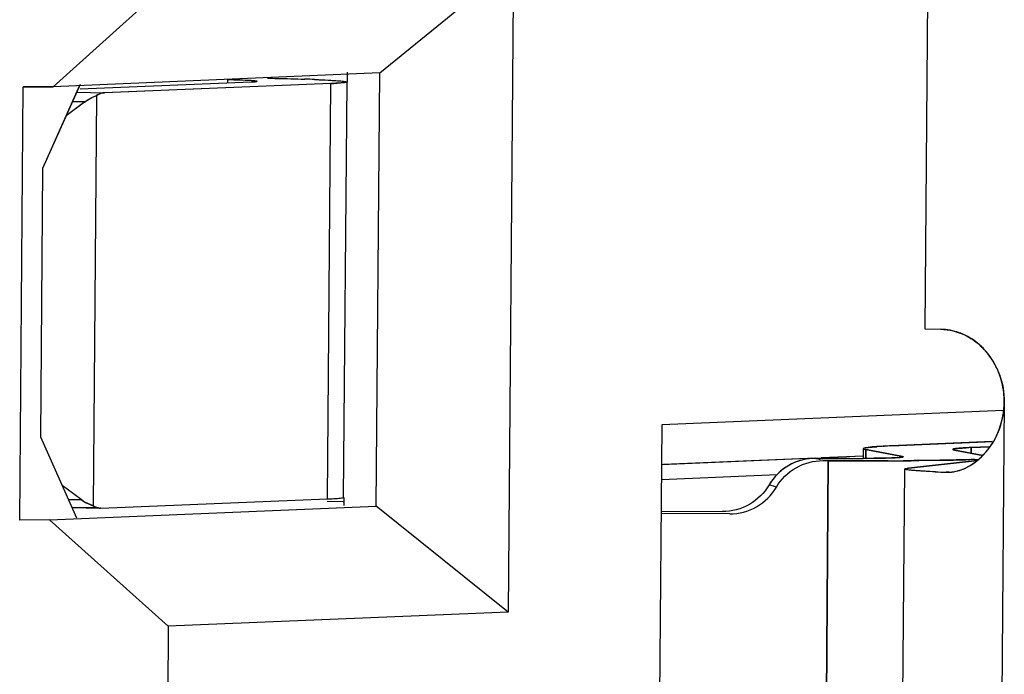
# Model space of a CAD drawing. Header units: millimetres. Extents: x 0 to 1750, y -1720 to 477.
# Tile 165 of 256: x 953.01 to 955.76, y -966.83 to -965. Entities that reach past the tile are written whole.
import ezdxf

# ---------------------------------------------------------------- set-up
doc = ezdxf.new("R2010")
doc.units = ezdxf.units.MM
doc.header["$LTSCALE"] = 92.51
for name, color, linetype in [('101304998_DXF_CONTINUOUS_LINE', 7, 'CONTINUOUS'), ('_101304998_1DXF_CONTINUOUS_LINE', 7, 'CONTINUOUS'), ('MANIFOLD_SOLDXF_CONTINUOUS_LINE', 7, 'CONTINUOUS')]:
    doc.layers.add(name, color=color, linetype=linetype)

msp = doc.modelspace()

# ---------------------------------------------------------------- linework, layer by layer
at = {"layer": '101304998_DXF_CONTINUOUS_LINE'}
for p, q in [((955.5712, -961.3132), (955.5336, -965.8616)), ((954.0118, -965.1468), (954.3855, -964.8426)), ((954.3855, -964.8426), (954.3706, -966.652)), ((953.4364, -964.8824), (953.1001, -965.1851)), ((954.0118, -965.1468), (953.1001, -965.1851)), ((953.9221, -965.1722), (953.9224, -965.145)), ((954.0018, -966.3564), (954.0118, -965.1468)), ((953.1759, -965.1911), (953.653, -965.1717)), ((953.8753, -965.1764), (953.2431, -965.2021)), ((953.5868, -965.1661), (953.5867, -965.1744)), ((953.6692, -965.1704), (953.6697, -965.1701)), ((953.8658, -966.336), (953.8753, -965.1764)), ((953.9197, -965.1722), (953.9101, -966.3318)), ((953.0067, -966.3954), (953.0167, -965.1858)), ((953.1001, -965.1851), (953.0167, -965.1858)), ((953.1754, -965.1792), (953.0706, -965.4134)), ((953.1659, -965.2005), (953.2431, -965.2021)), ((953.1882, -965.2279), (953.1363, -965.2665)), ((953.1882, -965.2279), (953.1538, -965.2273)), ((953.2216, -965.21), (953.2122, -966.3555)), ((953.0706, -965.4134), (953.0644, -966.1631)), ((955.5336, -965.8616), (955.5784, -965.8626)), ((955.7556, -966.0662), (955.7428, -967.6157)), ((955.7538, -966.0892), (954.7996, -966.1293)), ((954.7996, -966.1293), (954.7897, -967.3289)), ((953.0644, -966.1631), (953.1654, -966.3887)), ((955.3675, -966.1936), (955.3635, -966.1946)), ((955.3759, -966.1923), (955.3684, -966.1934)), ((955.3872, -966.1911), (955.3759, -966.1923)), ((955.7219, -966.176), (955.4391, -966.1881)), ((955.6633, -966.2083), (955.6634, -966.1927)), ((955.6634, -966.1927), (955.7158, -966.1905)), ((954.8043, -966.2393), (955.2291, -966.2215)), ((955.244, -966.2209), (955.3629, -966.2159)), ((955.3621, -966.1958), (955.3619, -966.2228)), ((955.3693, -966.1984), (955.3691, -966.2228)), ((955.3693, -966.1984), (955.4714, -966.2176)), ((955.4627, -966.2203), (955.4414, -966.2213)), ((955.4693, -966.2197), (955.4627, -966.2203)), ((955.4737, -966.2184), (955.4738, -966.2185)), ((955.6136, -966.1988), (955.6131, -966.1986)), ((955.6169, -966.1996), (955.6136, -966.1988)), ((955.6958, -966.2144), (955.6169, -966.1996)), ((955.2441, -966.2229), (955.2292, -966.2228)), ((955.3242, -966.223), (955.2441, -966.2229)), ((955.2495, -966.2292), (955.2644, -966.2293)), ((955.2562, -967.229), (955.2644, -966.2293)), ((955.3706, -966.2228), (955.3621, -966.2228)), ((955.4271, -966.2218), (955.3915, -966.2225)), ((955.6805, -966.2285), (955.4881, -966.2501)), ((955.5173, -966.229), (955.5966, -966.2279)), ((955.6591, -966.2262), (955.6853, -966.2251)), ((954.7984, -966.2814), (955.1215, -966.2678)), ((955.4665, -967.6022), (955.4776, -966.2526)), ((955.6018, -966.2613), (955.5937, -966.2616)), ((955.5937, -966.2616), (955.6018, -966.2616)), ((953.1782, -966.3377), (953.1252, -966.2988)), ((955.1194, -966.3034), (955.0991, -966.297)), ((953.0902, -966.3947), (954.0018, -966.3564)), ((953.1424, -966.3373), (953.1791, -966.3383)), ((953.2336, -966.3617), (953.8658, -966.336)), ((953.8656, -966.3424), (953.9099, -966.3433)), ((953.9096, -966.3323), (953.9101, -966.3318)), ((953.9124, -966.3546), (953.9126, -966.3318)), ((954.3706, -966.652), (954.0018, -966.3564)), ((953.2167, -966.3613), (953.1549, -966.36)), ((954.7976, -966.3701), (954.969, -966.3711)), ((954.9893, -966.3776), (954.7976, -966.3764)), ((953.0902, -966.3947), (953.0067, -966.3954)), ((953.0902, -966.3947), (953.4215, -966.6918)), ((954.3706, -966.652), (953.4215, -966.6918)), ((953.4215, -966.6918), (953.4199, -966.8817))]:
    msp.add_line(p, q, dxfattribs=at)
for centre, radius, start, end in [((953.5085, -968.9425), 3.7773, 88.5442, 88.8127), ((953.6443, -969.9291), 4.7676, 87.7661, 88.1069), ((953.8333, -964.1137), 1.0635, 272.2664, 273.2267), ((955.5608, -966.0486), 0.1903, 41.3459, 48.3835), ((955.5546, -966.0539), 0.1984, 33.8438, 41.3219), ((955.5448, -966.0603), 0.2102, 20.0403, 33.7978), ((955.3794, -966.2533), 0.0609, 100.4503, 101.2697), ((955.446, -966.8796), 0.691, 93.8374, 94.8803), ((955.4653, -967.1555), 0.9675, 93.7457, 93.8879), ((955.4864, -967.4876), 1.3003, 92.9931, 93.7171), ((955.5268, -968.2526), 2.0664, 92.4312, 93.0021), ((955.7219, -967.5691), 1.3776, 92.4312, 93.0021), ((955.3864, -964.6831), 1.5392, 271.5137, 272.0491), ((955.2283, -966.3712), 0.1484, 89.6651, 96.5305), ((955.3811, -947.5906), 18.6391, 269.64147, 269.97565), ((955.305, -959.1748), 7.0483, 270.15593, 270.34747), ((955.3104, -960.0856), 6.1375, 270.3485, 270.48202), ((955.3248, -961.5888), 4.6342, 270.5657, 270.8246), ((955.3801, -949.8841), 16.3456, 269.97569, 270.15215), ((955.3863, -952.1618), 14.0679, 270.15145, 270.35628), ((955.401, -954.4954), 11.7343, 270.35546, 270.56803), ((955.7567, -961.9842), 4.2805, 267.4084, 267.8175)]:
    msp.add_arc(centre, radius, start, end, dxfattribs=at)
msp.add_ellipse((953.2543, -966.2122), major_axis=(0.0132, 0.1495), ratio=0.90101, start_param=-3.641058, end_param=-3.360659, dxfattribs=at)
for points, knots in [([(953.6453, -965.1679), (953.6424, -965.1677), (953.6288, -965.1672), (953.6152, -965.1668), (953.6045, -965.1665)], [0, 0, 0, 0, 0.210876, 1, 1, 1, 1]), ([(953.6697, -965.1701), (953.6697, -965.1696), (953.6665, -965.1696), (953.6628, -965.1687), (953.6547, -965.1684), (953.6488, -965.168), (953.6453, -965.1679)], [0, 0, 0, 0, 0.067835, 0.2589, 0.571752, 1, 1, 1, 1]), ([(953.653, -965.1717), (953.6551, -965.1716), (953.6605, -965.1713), (953.666, -965.1714), (953.6692, -965.1704)], [0, 0, 0, 0, 0.377769, 1, 1, 1, 1]), ([(953.6986, -965.1614), (953.7079, -965.1616), (953.7423, -965.1623), (953.7767, -965.1633), (953.8018, -965.1641)], [0, 0, 0, 0, 0.269974, 1, 1, 1, 1]), ([(953.8301, -965.1651), (953.8344, -965.1653), (953.8496, -965.1659), (953.8649, -965.1666), (953.8758, -965.1673)], [0, 0, 0, 0, 0.27982, 1, 1, 1, 1]), ([(953.8758, -965.1673), (953.8802, -965.1675), (953.8931, -965.1684), (953.9061, -965.1692), (953.9145, -965.1706)], [0, 0, 0, 0, 0.33796, 1, 1, 1, 1]), ([(953.9197, -965.1722), (953.9197, -965.1728), (953.9164, -965.1733), (953.9122, -965.1742), (953.9034, -965.1749), (953.897, -965.1754), (953.8931, -965.1756)], [0, 0, 0, 0, 0.070718, 0.260012, 0.570935, 1, 1, 1, 1]), ([(953.2425, -965.2021), (953.237, -965.2023), (953.2295, -965.2047), (953.2233, -965.2088), (953.2216, -965.21)], [0, 0, 0, 0, 0.729756, 1, 1, 1, 1]), ([(955.6017, -966.2616), (955.6413, -966.2599), (955.7252, -966.2056), (955.7552, -966.115), (955.7556, -966.0662)], [0, 0, 0, 0, 0.447943, 1, 1, 1, 1]), ([(955.6213, -966.1955), (955.6231, -966.1953), (955.6325, -966.1943), (955.642, -966.1938), (955.6497, -966.1934)], [0, 0, 0, 0, 0.188178, 1, 1, 1, 1]), ([(955.3635, -966.1946), (955.3631, -966.1948), (955.3626, -966.195), (955.3621, -966.1955), (955.3621, -966.1958)], [0, 0, 0, 0, 0.640137, 1, 1, 1, 1]), ([(955.3621, -966.1958), (955.3621, -966.1965), (955.3654, -966.1976), (955.3675, -966.1981), (955.3693, -966.1984)], [0, 0, 0, 0, 0.286386, 1, 1, 1, 1]), ([(955.4738, -966.2185), (955.4738, -966.2189), (955.4716, -966.2192), (955.4704, -966.2195), (955.4693, -966.2197)], [0, 0, 0, 0, 0.271959, 1, 1, 1, 1]), ([(955.4714, -966.2176), (955.4719, -966.2177), (955.4727, -966.2179), (955.4735, -966.2182), (955.4737, -966.2184)], [0, 0, 0, 0, 0.654617, 1, 1, 1, 1]), ([(955.6121, -966.1978), (955.6121, -966.197), (955.6166, -966.1964), (955.619, -966.1958), (955.6213, -966.1955)], [0, 0, 0, 0, 0.270728, 1, 1, 1, 1]), ([(955.6131, -966.1986), (955.6128, -966.1985), (955.6124, -966.1984), (955.6121, -966.198), (955.6121, -966.1978)], [0, 0, 0, 0, 0.644167, 1, 1, 1, 1]), ([(955.2114, -966.2238), (955.1886, -966.2264), (955.1436, -966.2424), (955.1107, -966.2771), (955.0991, -966.297)], [0, 0, 0, 0, 0.49972, 1, 1, 1, 1]), ([(955.1194, -966.3034), (955.1325, -966.2811), (955.171, -966.2427), (955.2237, -966.2291), (955.2495, -966.2292)], [0, 0, 0, 0, 0.500455, 1, 1, 1, 1]), ([(955.5966, -966.2279), (955.6024, -966.2278), (955.6232, -966.2273), (955.644, -966.2268), (955.6591, -966.2262)], [0, 0, 0, 0, 0.277612, 1, 1, 1, 1]), ([(955.4776, -966.2526), (955.4776, -966.2516), (955.4828, -966.2511), (955.4855, -966.2504), (955.4881, -966.2501)], [0, 0, 0, 0, 0.269644, 1, 1, 1, 1]), ([(955.4798, -966.2538), (955.4793, -966.2537), (955.4785, -966.2535), (955.4776, -966.2529), (955.4776, -966.2526)], [0, 0, 0, 0, 0.686421, 1, 1, 1, 1]), ([(955.5632, -966.2604), (955.5444, -966.2595), (955.5168, -966.2574), (955.4886, -966.2562), (955.4798, -966.2538)], [0, 0, 0, 0, 0.673947, 1, 1, 1, 1]), ([(955.0991, -966.297), (955.086, -966.3193), (955.0475, -966.3577), (954.9948, -966.3713), (954.969, -966.3711)], [0, 0, 0, 0, 0.500455, 1, 1, 1, 1]), ([(954.9893, -966.3776), (955.0151, -966.3777), (955.0678, -966.3641), (955.1063, -966.3257), (955.1194, -966.3034)], [0, 0, 0, 0, 0.499545, 1, 1, 1, 1]), ([(953.8658, -966.336), (953.8702, -966.3358), (953.8834, -966.3352), (953.8966, -966.3346), (953.9052, -966.3333)], [0, 0, 0, 0, 0.339374, 1, 1, 1, 1])]:
    msp.add_open_spline(points, degree=3, knots=knots, dxfattribs=at)
for points in [[(953.9145, -965.1706), (953.9161, -965.1708), (953.9176, -965.171), (953.919, -965.1716)], [(953.1874, -965.2285), (953.1978, -965.2207), (953.2094, -965.2144), (953.2216, -965.21)], [(955.5784, -965.8626), (955.6017, -965.863), (955.6253, -965.8689), (955.6463, -965.879)], [(955.6463, -965.879), (955.6611, -965.8861), (955.6749, -965.8955), (955.6871, -965.9064)], [(955.7422, -965.9883), (955.7512, -966.0131), (955.7558, -966.0399), (955.7556, -966.0662)], [(953.2122, -966.3555), (953.2182, -966.3595), (953.2257, -966.362), (953.2329, -966.3617)], [(953.9052, -966.3333), (953.9067, -966.3331), (953.9082, -966.333), (953.9096, -966.3323)]]:
    msp.add_open_spline(points, degree=3, dxfattribs=at)
at = {"layer": '_101304998_1DXF_CONTINUOUS_LINE'}
for p, q in [((954.0118, -965.1468), (954.3855, -964.8426)), ((954.3855, -964.8426), (954.3706, -966.652)), ((953.4364, -964.8824), (953.1001, -965.1851)), ((954.0118, -965.1468), (953.1001, -965.1851)), ((954.0018, -966.3564), (954.0118, -965.1468)), ((953.1759, -965.1911), (953.653, -965.1717)), ((953.8753, -965.1764), (953.2429, -965.2021)), ((953.5868, -965.1661), (953.5867, -965.1744)), ((953.6692, -965.1704), (953.6697, -965.1701)), ((953.8018, -965.1641), (953.8027, -965.1641)), ((953.8658, -966.336), (953.8753, -965.1764)), ((953.9197, -965.1722), (953.9101, -966.3318)), ((953.9221, -965.1722), (953.9223, -965.1506)), ((953.0067, -966.3954), (953.0167, -965.1858)), ((953.0167, -965.1858), (953.1001, -965.1851)), ((953.1741, -965.182), (953.0706, -965.4134)), ((953.1659, -965.2005), (953.2429, -965.2021)), ((953.1877, -965.2283), (953.1363, -965.2665)), ((953.1877, -965.2283), (953.1537, -965.2276)), ((953.2216, -965.21), (953.2122, -966.3555)), ((953.0706, -965.4134), (953.0644, -966.1631)), ((955.7538, -966.0892), (954.7996, -966.1293)), ((954.7996, -966.1293), (954.7897, -967.3289)), ((953.0644, -966.1631), (953.1654, -966.3887)), ((955.3684, -966.1934), (955.3754, -966.1923)), ((955.3767, -966.1922), (955.3869, -966.1912)), ((955.3869, -966.1912), (955.3872, -966.1911)), ((955.387, -966.1912), (955.3872, -966.1911)), ((955.3872, -966.1911), (955.3997, -966.1902)), ((955.4176, -966.1891), (955.42, -966.189)), ((955.4391, -966.1881), (955.725, -966.1758)), ((955.6634, -966.1927), (955.6633, -966.2083)), ((955.7158, -966.1905), (955.6634, -966.1927)), ((954.7987, -966.2396), (955.2291, -966.2215)), ((955.244, -966.2209), (955.3619, -966.2159)), ((955.3621, -966.1958), (955.3619, -966.2228)), ((955.3693, -966.2228), (955.3695, -966.1985)), ((955.4714, -966.2176), (955.3695, -966.1985)), ((955.6131, -966.1986), (955.6136, -966.1988)), ((955.6136, -966.1988), (955.6169, -966.1996)), ((955.6169, -966.1996), (955.6958, -966.2144)), ((955.2428, -966.2271), (955.2292, -966.2228)), ((955.2292, -966.2228), (955.2441, -966.2229)), ((955.2441, -966.2229), (955.3242, -966.223)), ((955.2644, -966.2293), (955.2495, -966.2292)), ((955.2644, -966.2293), (955.2562, -967.229)), ((955.4309, -966.2296), (955.4082, -966.2297)), ((955.4747, -966.2294), (955.4737, -966.2294)), ((954.7984, -966.2814), (955.1215, -966.2678)), ((953.1784, -966.3378), (953.1252, -966.2988)), ((955.1194, -966.3034), (955.0991, -966.297)), ((953.0902, -966.3947), (954.0018, -966.3564)), ((953.1423, -966.337), (953.1784, -966.3378)), ((953.2333, -966.3617), (953.8658, -966.336)), ((953.8656, -966.3424), (953.9099, -966.3433)), ((953.9096, -966.3323), (953.9101, -966.3318)), ((953.9124, -966.3546), (953.9126, -966.3318)), ((954.3706, -966.652), (954.0018, -966.3564)), ((953.1526, -966.3601), (953.231, -966.3617)), ((953.2332, -966.3617), (953.231, -966.3617)), ((954.7976, -966.3701), (954.969, -966.3711)), ((954.9893, -966.3776), (954.7976, -966.3764)), ((953.0902, -966.3947), (953.0067, -966.3954)), ((953.0902, -966.3947), (953.4215, -966.6918)), ((954.3706, -966.652), (953.4215, -966.6918)), ((953.4215, -966.6918), (953.4199, -966.8817))]:
    msp.add_line(p, q, dxfattribs=at)
for centre, radius, start, end in [((953.6389, -970.0804), 4.919, 87.7714, 88.0916), ((955.4018, -966.4068), 0.216, 96.6639, 97.0353), ((955.4651, -967.1508), 0.9628, 93.7466, 93.8893), ((955.4826, -967.4237), 1.2363, 93.0148, 93.7326), ((955.5257, -968.2321), 2.0459, 92.4267, 92.9621), ((955.3055, -959.3446), 6.8784, 270.15567, 270.46966), ((955.3199, -961.1854), 5.0376, 270.4771, 270.8138), ((955.3876, -952.4179), 13.8118, 270.17946, 270.35725), ((953.2364, -966.3187), 0.0441, 236.6651, 240.1347), ((953.8962, -966.2739), 0.0601, 278.6077, 278.7878), ((953.2316, -966.3308), 0.0309, 264.2201, 268.7866)]:
    msp.add_arc(centre, radius, start, end, dxfattribs=at)
for points, knots in [([(953.653, -965.1717), (953.6567, -965.1716), (953.662, -965.1712), (953.6675, -965.171), (953.6692, -965.1704)], [0, 0, 0, 0, 0.674402, 1, 1, 1, 1]), ([(953.8301, -965.1651), (953.8344, -965.1653), (953.8496, -965.1659), (953.8649, -965.1666), (953.8758, -965.1673)], [0, 0, 0, 0, 0.279784, 1, 1, 1, 1]), ([(953.9197, -965.1722), (953.9197, -965.1725), (953.9184, -965.173), (953.9165, -965.1735), (953.9128, -965.174), (953.908, -965.1745), (953.9017, -965.175), (953.8907, -965.1758), (953.8817, -965.1762), (953.8753, -965.1764)], [0, 0, 0, 0, 0.020646, 0.069677, 0.149244, 0.259503, 0.400209, 0.571002, 1, 1, 1, 1]), ([(953.8758, -965.1673), (953.8838, -965.1677), (953.8967, -965.1686), (953.9097, -965.1698), (953.9145, -965.1706)], [0, 0, 0, 0, 0.618692, 1, 1, 1, 1]), ([(953.2216, -965.21), (953.2233, -965.2088), (953.2297, -965.2046), (953.2373, -965.2022), (953.2429, -965.2021)], [0, 0, 0, 0, 0.270507, 1, 1, 1, 1]), ([(953.1877, -965.2283), (953.1903, -965.2263), (953.2009, -965.219), (953.2126, -965.2132), (953.2216, -965.21)], [0, 0, 0, 0, 0.255067, 1, 1, 1, 1]), ([(955.6634, -966.1927), (955.656, -966.193), (955.6456, -966.1935), (955.6329, -966.1944), (955.6256, -966.195), (955.62, -966.1956), (955.6157, -966.1963), (955.6135, -966.1968), (955.6121, -966.1975), (955.6121, -966.1978)], [0, 0, 0, 0, 0.42908, 0.599752, 0.740321, 0.850466, 0.92998, 0.979065, 1, 1, 1, 1]), ([(955.3695, -966.1985), (955.3676, -966.1981), (955.3655, -966.1976), (955.3621, -966.1965), (955.3621, -966.1958)], [0, 0, 0, 0, 0.714544, 1, 1, 1, 1]), ([(955.3915, -966.2225), (955.3963, -966.2224), (955.4129, -966.2222), (955.4296, -966.2218), (955.4415, -966.2213)], [0, 0, 0, 0, 0.286856, 1, 1, 1, 1]), ([(955.4415, -966.2213), (955.4446, -966.2212), (955.4538, -966.2208), (955.4631, -966.2204), (955.4693, -966.2197)], [0, 0, 0, 0, 0.331748, 1, 1, 1, 1]), ([(955.4693, -966.2197), (955.4704, -966.2195), (955.4716, -966.2192), (955.4738, -966.2189), (955.4738, -966.2185)], [0, 0, 0, 0, 0.728519, 1, 1, 1, 1]), ([(955.6121, -966.1978), (955.6121, -966.1979), (955.6122, -966.1983), (955.6127, -966.1985), (955.6131, -966.1986)], [0, 0, 0, 0, 0.157301, 1, 1, 1, 1]), ([(955.2292, -966.2228), (955.2034, -966.2226), (955.1507, -966.2362), (955.1122, -966.2747), (955.0991, -966.297)], [0, 0, 0, 0, 0.499546, 1, 1, 1, 1]), ([(955.1194, -966.3034), (955.1325, -966.2811), (955.171, -966.2427), (955.2237, -966.2291), (955.2495, -966.2292)], [0, 0, 0, 0, 0.500454, 1, 1, 1, 1]), ([(955.4082, -966.2297), (955.3965, -966.2297), (955.3486, -966.2297), (955.3007, -966.2295), (955.2644, -966.2293)], [0, 0, 0, 0, 0.242793, 1, 1, 1, 1]), ([(955.6733, -966.2257), (955.6455, -966.2269), (955.5793, -966.2284), (955.5131, -966.2292), (955.4747, -966.2294)], [0, 0, 0, 0, 0.419992, 1, 1, 1, 1]), ([(955.0991, -966.297), (955.086, -966.3193), (955.0475, -966.3577), (954.9948, -966.3713), (954.969, -966.3711)], [0, 0, 0, 0, 0.500454, 1, 1, 1, 1]), ([(954.9893, -966.3776), (955.0151, -966.3777), (955.0678, -966.3641), (955.1063, -966.3257), (955.1194, -966.3034)], [0, 0, 0, 0, 0.499546, 1, 1, 1, 1]), ([(953.2122, -966.3555), (953.2092, -966.3545), (953.1973, -966.3499), (953.1862, -966.3435), (953.1784, -966.3378)], [0, 0, 0, 0, 0.246525, 1, 1, 1, 1]), ([(953.2285, -966.3616), (953.2273, -966.3615), (953.2224, -966.3607), (953.2177, -966.3588), (953.2145, -966.3569)], [0, 0, 0, 0, 0.242398, 1, 1, 1, 1]), ([(953.8658, -966.336), (953.8739, -966.3357), (953.8871, -966.335), (953.9003, -966.3341), (953.9052, -966.3333)], [0, 0, 0, 0, 0.62164, 1, 1, 1, 1]), ([(953.9054, -966.3333), (953.9059, -966.3332), (953.9073, -966.333), (953.9087, -966.3327), (953.9096, -966.3323)], [0, 0, 0, 0, 0.339189, 1, 1, 1, 1])]:
    msp.add_open_spline(points, degree=3, knots=knots, dxfattribs=at)
at = {"layer": 'MANIFOLD_SOLDXF_CONTINUOUS_LINE'}
for p, q in [((955.5712, -961.3132), (955.5336, -965.8616)), ((955.5336, -965.8616), (955.5784, -965.8626)), ((955.7556, -966.0662), (955.7428, -967.6157)), ((955.4881, -966.2501), (955.6805, -966.2285)), ((955.4665, -967.6022), (955.4776, -966.2526)), ((955.4781, -966.2532), (955.4776, -966.2526)), ((955.5937, -966.2616), (955.6017, -966.2616))]:
    msp.add_line(p, q, dxfattribs=at)
for centre, radius, start, end in [((955.5717, -966.0336), 0.1716, 63.7374, 64.2339), ((955.5574, -966.0516), 0.1947, 40.7154, 41.3572), ((955.5543, -966.0542), 0.1988, 33.8587, 40.6919), ((955.5389, -966.0627), 0.2165, 19.6705, 20.0913), ((955.7649, -961.7851), 4.4798, 267.4244, 267.8102)]:
    msp.add_arc(centre, radius, start, end, dxfattribs=at)
for points, knots in [([(955.6463, -965.879), (955.641, -965.8764), (955.6194, -965.8674), (955.5958, -965.8629), (955.5784, -965.8626)], [0, 0, 0, 0, 0.253102, 1, 1, 1, 1]), ([(955.7036, -965.9229), (955.6996, -965.9184), (955.6832, -965.9014), (955.6635, -965.8875), (955.6476, -965.8797)], [0, 0, 0, 0, 0.254561, 1, 1, 1, 1]), ([(955.7422, -965.9883), (955.7407, -965.9843), (955.7345, -965.9687), (955.7264, -965.9538), (955.7194, -965.9434)], [0, 0, 0, 0, 0.252197, 1, 1, 1, 1]), ([(955.7556, -966.0662), (955.7556, -966.0597), (955.7547, -966.0338), (955.7493, -966.0081), (955.7427, -965.9898)], [0, 0, 0, 0, 0.251176, 1, 1, 1, 1]), ([(955.7035, -966.2065), (955.7198, -966.1878), (955.746, -966.143), (955.7554, -966.0921), (955.7556, -966.0662)], [0, 0, 0, 0, 0.489313, 1, 1, 1, 1]), ([(955.6017, -966.2616), (955.6197, -966.2609), (955.6586, -966.2486), (955.6895, -966.2226), (955.7035, -966.2065)], [0, 0, 0, 0, 0.457423, 1, 1, 1, 1]), ([(955.5636, -966.2604), (955.5521, -966.2599), (955.5319, -966.2588), (955.5084, -966.2573), (955.494, -966.256), (955.4866, -966.2551), (955.4816, -966.2543), (955.4789, -966.2537), (955.4781, -966.2532)], [0, 0, 0, 0, 0.402614, 0.70665, 0.819949, 0.906708, 0.966677, 1, 1, 1, 1])]:
    msp.add_open_spline(points, degree=3, knots=knots, dxfattribs=at)

doc.saveas('drawing.dxf')
